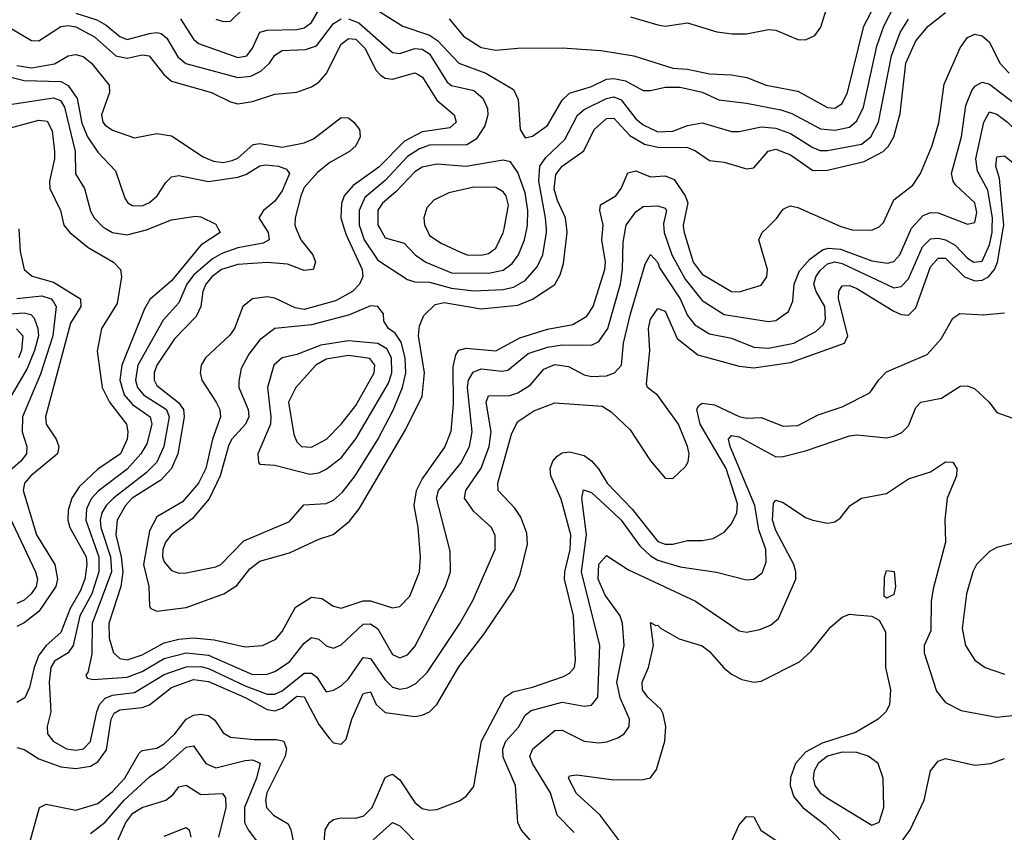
# Model space of a CAD drawing. Header units: inches. Extents: x 884549 to 1028252, y 526810 to 653624.
# Tile 209 of 256: x 945258 to 947930, y 578363 to 580568. Entities that reach past the tile are written whole.
import ezdxf

# ---------------------------------------------------------------- set-up
doc = ezdxf.new("R2010")
doc.units = ezdxf.units.IN
doc.header["$MEASUREMENT"] = 0
doc.layers.add('A9547', color=7, linetype='Continuous')
doc.layers.add('A9548', color=7, linetype='Continuous')

msp = doc.modelspace()

# ---------------------------------------------------------------- linework, layer by layer
at = {"layer": 'A9547', "color": 5}
for points, elevation in [([(945385.9, 580000), (945393.7, 579990), (945443.6, 579950), (945512.4, 579910), (945531.3, 579890), (945534.5, 579870), (945522.4, 579797.6), (945479.9, 579730), (945468.5, 579668.5), (945482, 579570), (945501.8, 579530), (945547.7, 579470), (945551.9, 579450), (945550.1, 579430.1), (945531.4, 579390), (945470, 579348.5), (945419.5, 579300.5), (945399.7, 579270), (945390, 579236.9), (945389.1, 579210), (945394.2, 579190), (945438, 579110), (945440.7, 579090), (945435.2, 579050), (945422.4, 579017.6), (945395.1, 578970), (945370, 578905.3), (945330, 578869.9), (945310, 578844.1), (945296.9, 578810), (945284.3, 578755.7), (945271.7, 578728.3), (945250, 578715.5)], 2420), ([(945250, 578593.2), (945270, 578588), (945310, 578562.5), (945370, 578540.9), (945410, 578535.9), (945450, 578542.6), (945470, 578554.2), (945493.3, 578586.7), (945505.9, 578670), (945514, 578686), (945530, 578695.6), (945590, 578701.5), (945610, 578708.9), (945670, 578755.9), (945730, 578777.4), (945770, 578772.2), (945870, 578728.4), (945930, 578696.4), (945950, 578693), (945970, 578700.1), (946010, 578732), (946030, 578730.8), (946070, 578655.7), (946098.2, 578618.2), (946110, 578605.8), (946130, 578601.8), (946143.9, 578616.1), (946159, 578670), (946190, 578739.8), (946210, 578743.9), (946225.1, 578710), (946250, 578688.1), (946330, 578677.6), (946350, 578680.6), (946369.9, 578690.1), (946390, 578710.1), (946450, 578811.9), (946518.3, 578901.7), (946598.7, 579021.3), (946616.2, 579063.8), (946635.6, 579144.4), (946634.3, 579174.3), (946618.1, 579218.1), (946602.1, 579242.1), (946556.5, 579290), (946555.5, 579310), (946593.9, 579446.1), (946610, 579478), (946653.5, 579506.5), (946710, 579528.6), (946838.8, 579518.8), (946863.5, 579503.5), (946914.6, 579454.6), (946970, 579371.3), (947010, 579323.9), (947030, 579323.2), (947064.4, 579355.6), (947071.9, 579368.1), (947074.4, 579390), (947070.5, 579410), (947046, 579470), (946990, 579548.5), (946961.3, 579570), (946958.8, 579578.8), (946968.3, 579670), (946964.4, 579730), (946970, 579755), (946990, 579784.3), (947010, 579776.8), (947042.5, 579702.5), (947098.6, 579658.6), (947210, 579627.9), (947250, 579622.8), (947350, 579637.8), (947496.1, 579690), (947505.7, 579710), (947480.2, 579810), (947481.2, 579830), (947490, 579845.8), (947510, 579846.2), (947530, 579838.5), (947630, 579776.8), (947650, 579768.2), (947670, 579766.2), (947690, 579786.4), (947730, 579897.3), (947750, 579920.8), (947770, 579920.7), (947822.3, 579870), (947850, 579859), (947870, 579861.1), (947887, 579870), (947903.3, 579890), (947911.6, 579910), (947927, 580000)], 2420), ([(945255.9, 580000), (945259, 579939), (945270.1, 579890), (945292.1, 579872.1), (945350, 579855.2), (945422.8, 579810), (945424.1, 579790), (945395.6, 579744.4), (945328.2, 579490), (945330.1, 579470), (945357, 579430), (945364.5, 579410), (945360.3, 579390), (945288.7, 579330), (945271.2, 579310), (945267.4, 579290), (945303.7, 579170), (945353.5, 579090), (945361.1, 579050), (945356.5, 579030), (945310, 578962.2), (945270, 578931), (945250, 578921.2)], 2380), ([(945796.9, 580000), (945802.4, 579990), (945750, 579956.2), (945670, 579858.8), (945611.5, 579808.5), (945596.7, 579783.3), (945534.8, 579630), (945529.4, 579590), (945541.7, 579550), (945564.1, 579524.1), (945612.3, 579490), (945616.3, 579470), (945602.7, 579417.3), (945587.2, 579390), (945550, 579347.9), (945471, 579289), (945452.3, 579267.7), (945439.4, 579240.6), (945437.5, 579210), (945472.6, 579110), (945472.8, 579070), (945454, 579010), (945421.3, 578950), (945402.8, 578870), (945389.6, 578850.4), (945352.8, 578827.2), (945342.3, 578810), (945338, 578770), (945342.9, 578690), (945332.3, 578650), (945333.9, 578630), (945348.5, 578610), (945385, 578590), (945410, 578586.2), (945431, 578590), (945450, 578609.6), (945467, 578690), (945474.9, 578710), (945490, 578726.6), (945510, 578735.4), (945570, 578742.6), (945650, 578791.1), (945710, 578811.6), (945750, 578813.1), (945770, 578807.3), (945870, 578760.3), (945930, 578738.3), (945950, 578738.1), (945970, 578746.7), (946030, 578794.9), (946050, 578795), (946064.1, 578784.1), (946090, 578744.5), (946110, 578748.3), (946130, 578760.1), (946150, 578779.1), (946190, 578837.4), (946210, 578834.8), (946250, 578776.7), (946270, 578756.7), (946290, 578751.2), (946310, 578754.9), (946333.2, 578766.8), (946363.4, 578796.6), (946452.8, 578930), (946487.6, 578992.4), (946547.9, 579130), (946548.6, 579168.6), (946538.5, 579190), (946490, 579233.4), (946465.5, 579270), (946468.7, 579290), (946510, 579351.2), (946531.7, 579410), (946537, 579450), (946523.6, 579530), (946530, 579547.2), (946587.8, 579547.8), (946610, 579555.1), (946643.7, 579576.3), (946680.2, 579619.8), (946710, 579632.1), (946747, 579627), (946790, 579604.5), (946810, 579599.6), (946850, 579601.8), (946871.8, 579610), (946891.3, 579630), (946896.5, 579690), (946915.5, 579770), (946955.7, 579904.3), (946970, 579930.2), (946990, 579909.1), (946994.5, 579894.5), (947050, 579810.1), (947070, 579765), (947090, 579739.6), (947130, 579715.3), (947190, 579703.9), (947250, 579679), (947290, 579676.2), (947358.5, 579690), (947418.4, 579721.6), (947439.2, 579740.8), (947444.9, 579755.1), (947442.7, 579790), (947419.3, 579830), (947412.8, 579850), (947418.3, 579870), (947430, 579887.6), (947450, 579904.9), (947470, 579910.9), (947490, 579906.6), (947630, 579840.1), (947650, 579844.2), (947670, 579864.5), (947708.2, 579951.8), (947730, 579973.5), (947750, 579975.4), (947770.6, 579970.6), (947796.4, 579956.4), (947830, 579920.6), (947846.8, 579910), (947870, 579912.9), (947890, 579956.8), (947896.9, 579990), (947897.2, 580000)], 2440), ([(945925.8, 580000), (945931.9, 579990), (945935.1, 579970), (945918.8, 579961.2), (945850, 579948.6), (945806.6, 579933.4), (945781, 579919), (945730, 579874.6), (945711.7, 579850), (945690, 579799.6), (945647.5, 579752.5), (945578.5, 579630), (945572.2, 579590), (945578.2, 579570), (945593.6, 579550), (945656.1, 579510), (945663.7, 579490), (945648.9, 579410), (945630, 579367.6), (945601.6, 579338.4), (945512.8, 579270), (945492.7, 579250), (945480.6, 579230), (945476.6, 579210), (945478.6, 579190), (945504.4, 579110), (945507.6, 579070), (945454.8, 578930), (945453.5, 578846.5), (945443.1, 578796.9), (945437.4, 578790), (945441.6, 578781.6), (945457.5, 578777.5), (945550, 578784.4), (945590, 578799.7), (945650, 578834.7), (945710, 578850), (945770, 578843.6), (945890, 578791), (945930, 578791.9), (945950, 578799.1), (945990, 578825.6), (946030, 578876), (946050, 578891.3), (946070, 578887), (946090, 578868.9), (946110, 578862.3), (946130, 578871.6), (946190, 578927.4), (946210, 578928.3), (946230, 578915.1), (946270, 578845.6), (946290, 578836.6), (946310, 578844.5), (946330, 578867.6), (946341.9, 578890), (946413.5, 579030), (946426.9, 579070), (946426, 579126), (946389, 579270), (946394.3, 579290), (946455.3, 579364.7), (946478.4, 579410), (946485.6, 579450), (946473.3, 579570), (946476.3, 579590), (946488.9, 579611.1), (946510, 579620.2), (946566.2, 579613.8), (946582.7, 579617.3), (946638.2, 579661.8), (946690, 579679.6), (946730, 579685.2), (946810, 579685.1), (946830, 579694.6), (946853.9, 579730), (946888.5, 579851.5), (946894, 579890), (946895.7, 579964.3), (946902.3, 580000)], 2460), ([(945492.7, 580000), (945510, 579990.1), (945550, 579984.3), (945602.5, 579997.5), (945608.8, 580000)], 2440), ([(946008.6, 580000), (946020.8, 579970), (946053.4, 579930), (946061.1, 579910), (946054, 579890), (946030, 579887), (945984.5, 579904.5), (945930, 579908.6), (945850, 579903.9), (945805.6, 579890), (945779.2, 579870), (945762.9, 579850), (945755.2, 579830), (945749.8, 579790), (945737.1, 579762.9), (945678.1, 579701.9), (945629.8, 579630), (945623.2, 579610), (945622.8, 579590), (945630, 579575.3), (945689.2, 579529.2), (945702.2, 579510), (945704.1, 579490), (945687.6, 579390), (945669.6, 579350), (945641.5, 579318.5), (945563.1, 579270), (945544.9, 579250), (945522.9, 579210), (945519.3, 579170), (945533.7, 579110), (945538, 579070), (945532.6, 579030), (945500.3, 578930), (945501.2, 578890), (945512.5, 578850), (945530, 578834.6), (945550, 578831.4), (945590, 578844.8), (945650, 578877.5), (945690, 578887.4), (945730, 578890.7), (945785.5, 578885.5), (945870, 578866.1), (945916.9, 578870), (945953.1, 578886.9), (945970, 578907.9), (946006.3, 578973.7), (946050, 579001.4), (946077.6, 578997.6), (946110, 578976.6), (946130, 578971.6), (946190, 578990.8), (946210, 578991.2), (946270, 578971.7), (946290, 578975.5), (946316.6, 579003.4), (946343.3, 579070), (946345.8, 579110), (946339.8, 579190), (946328.7, 579250), (946335, 579290), (946350, 579321.3), (946411.7, 579408.3), (946428.7, 579451.3), (946435.1, 579524.9), (946434.1, 579625.9), (946441.5, 579658.5), (946450, 579670.7), (946470, 579676.2), (946550.4, 579669.6), (946615, 579705), (946690, 579727.9), (946759, 579741), (946797, 579763), (946814.5, 579790), (946845.8, 579890), (946847.4, 579910), (946837.9, 579970), (946840.7, 580000)], 2480), ([(946139, 580000), (946143.9, 579983.9), (946187.3, 579890), (946189.3, 579870.7), (946180.1, 579850), (946160.9, 579830), (946115.1, 579804.9), (946030, 579781.7), (946005.6, 579785.6), (945950, 579812.6), (945930, 579815.8), (945889.4, 579810), (945863.8, 579790), (945840.6, 579730), (945828.1, 579711.9), (945762.2, 579650), (945750.8, 579630), (945747.4, 579610), (945752.3, 579590), (945791.5, 579530), (945801.3, 579510), (945803.1, 579490), (945781.6, 579430), (945763.3, 579350), (945743.1, 579310), (945699.9, 579260.1), (945630, 579219.2), (945610, 579181), (945594.4, 579090), (945608.6, 579030), (945610, 578976.9), (945613.9, 578970), (945630, 578963.4), (945710, 578973.3), (945811.8, 579010), (945847.2, 579032.8), (945882.5, 579077.5), (945910, 579098.9), (945990, 579121.7), (946070, 579158.3), (946109.1, 579170.9), (946152.9, 579207.1), (946178.9, 579241.1), (946304.7, 579455.3), (946350, 579546.5), (946356.7, 579610), (946340.3, 579710), (946342.9, 579737.1), (946354.8, 579765.2), (946385.1, 579794.9), (946410, 579800.8), (946510, 579783), (946610, 579793.4), (946650, 579809.5), (946710.4, 579849.6), (946724.9, 579875.1), (946733.8, 579906.2), (946744, 579990), (946742.8, 580000)], 2520), ([(946182.9, 580000), (946193.2, 579970), (946230, 579914.9), (946310, 579862.9), (946330, 579856.1), (946370, 579855.4), (946430, 579839.3), (946490, 579832.2), (946570, 579836.1), (946598.1, 579841.9), (946630, 579860.4), (946662.6, 579897.4), (946677.9, 579930), (946687.8, 579990), (946687.2, 580000)], 2540), ([(946236, 580000), (946250, 579976.2), (946301, 579961), (946331.4, 579930), (946360.1, 579910), (946430, 579881.2), (946530, 579879.6), (946570, 579887.8), (946594, 579906), (946611.3, 579930), (946627.7, 579970), (946634, 580000)], 2560), ([(946361.7, 580000), (946370, 579982.6), (946401.6, 579961.6), (946455.7, 579935.7), (946472.7, 579930), (946510, 579928.4), (946530, 579933.3), (946550, 579947.9), (946570.4, 579989.6), (946572.4, 580000)], 2580), ([(947006.4, 580000), (947007, 579990), (947028.1, 579930), (947064.1, 579864.1), (947110, 579805.6), (947170, 579768.3), (947290, 579748.7), (947310, 579751.5), (947343.9, 579776.1), (947355.9, 579804.1), (947360.1, 579850), (947373.9, 579886.1), (947402.3, 579917.7), (947436.4, 579943.6), (947452.1, 579947.9), (947485.5, 579945.5), (947570, 579913.3), (947612.7, 579907.3), (947630, 579911.6), (947646.8, 579930), (947677.5, 580000)], 2460), ([(947059.5, 580000), (947060.9, 579990), (947085.3, 579910), (947110, 579876.9), (947190, 579830.7), (947210, 579829.2), (947270, 579847.5), (947285.2, 579870), (947287, 579890), (947263.7, 579970), (947273.2, 579990), (947283.4, 580000)], 2480), ([(947508, 580000), (947517.3, 579997.3), (947570, 579996.8), (947577.5, 580000)], 2480), ([(945250, 579811.3), (945318.4, 579818.4), (945343.1, 579810), (945350, 579801.9), (945356.7, 579790), (945347.7, 579710), (945314.3, 579605.7), (945265.7, 579490), (945264.5, 579450), (945277.2, 579410), (945276.5, 579390), (945261.1, 579370), (945215.8, 579330)], 2360), ([(945230, 579769.8), (945270, 579772.1), (945288.1, 579768.1), (945297.5, 579757.5), (945307.5, 579730), (945309.1, 579710), (945298.6, 579670), (945278.6, 579621.4), (945213.3, 579510)], 2340), ([(946082.1, 578310), (946087.3, 578370), (946098.9, 578390), (946110, 578397.8), (946130, 578402.3), (946170, 578401.1), (946192.2, 578407.8), (946214.2, 578430), (946250, 578512.2), (946262.1, 578517.9), (946270, 578520.4), (946290, 578505.7), (946330, 578443.7), (946350, 578427.4), (946370, 578422.8), (946390, 578424.6), (946451.2, 578448.8), (946470, 578460.7), (946490, 578487.4), (946510.9, 578610), (946574.8, 578730), (946595.8, 578744.2), (946650, 578756.5), (946733.8, 578786.2), (946750, 578795), (946763.2, 578810), (946765.9, 578830), (946760.5, 578950), (946736.7, 579050), (946737.1, 579070), (946752.1, 579130), (946754, 579170), (946727, 579267), (946699.6, 579330), (946698, 579350), (946704.9, 579370), (946716.1, 579383.9), (946730, 579392.7), (946750, 579395.5), (946790, 579385.1), (946810, 579371.1), (946829.1, 579349.1), (946852.4, 579310), (946920.1, 579240.1), (946990, 579152.1), (947010, 579144.7), (947030, 579144.6), (947070, 579155.2), (947110, 579155.1), (947139.7, 579160.3), (947170, 579177), (947190, 579200.2), (947203.7, 579230), (947206.2, 579253.8), (947175.4, 579350), (947104.4, 579470), (947095.4, 579510), (947100, 579520), (947110, 579526.9), (947143.2, 579523.2), (947210, 579491.1), (947230, 579487), (947270, 579488.2), (947330, 579464.8), (947370, 579467.1), (947424.5, 579495.5), (947490, 579517.4), (947564.6, 579555.4), (947589, 579591), (947610, 579612.4), (947720.9, 579659.1), (947758.5, 579701.5), (947790, 579758.1), (947809.2, 579770.8), (947872.7, 579767.3), (947930, 579772.4)], 2380), ([(945249.1, 579729.1), (945266.5, 579710), (945263.4, 579670), (945254.6, 579650)], 2320), ([(946670, 578311), (946618.7, 578370), (946609.4, 578389.4), (946603.6, 578490), (946570, 578567.3), (946568.9, 578590), (946577, 578610), (946611.3, 578648.7), (946630, 578680.8), (946646.2, 578693.8), (946730, 578716.6), (946790, 578705.6), (946810, 578708), (946827.3, 578730), (946832.6, 578870), (946782.5, 579070), (946796.5, 579170), (946783.9, 579270), (946788.1, 579291.9), (946810, 579285.4), (946869.6, 579230), (946890.5, 579210), (946940.6, 579140.6), (946970, 579113), (946990, 579101.3), (947050, 579083), (947149, 579069), (947230, 579047.8), (947250, 579050.2), (947272.8, 579067.2), (947283.7, 579096.3), (947282.4, 579130), (947264.1, 579184.1), (947252.5, 579250), (947185.7, 579410), (947181.2, 579430), (947190, 579439.5), (947210, 579435.7), (947310, 579381.6), (947330, 579382.6), (947390, 579397.8), (947510, 579439), (947530, 579441.3), (947610, 579433.4), (947630, 579437.7), (947652.2, 579447.8), (947670, 579465.7), (947690, 579515.3), (947703.5, 579530), (947759.2, 579540.8), (947810, 579573.1), (947830, 579574.1), (947850, 579565.9), (947889.1, 579530), (947910, 579502), (947950, 579487.4)], 2360), ([(946762.8, 578362.8), (946716.6, 578410), (946698.3, 578470), (946649.6, 578550), (946642.5, 578570), (946650.4, 578590), (946710, 578639.7), (946730, 578640.5), (946790, 578610.1), (946830, 578606.1), (946851.7, 578608.3), (946881, 578619), (946898.7, 578630), (946912.2, 578650), (946913, 578670), (946887.5, 578727.5), (946878.8, 578770), (946898.2, 578870), (946893.7, 578930), (946887.4, 578950), (946846.4, 579006.4), (946827.9, 579050), (946830, 579090.2), (946850, 579114.2), (946910, 579075.5), (947092.3, 578990), (947210, 578910.1), (947230, 578906.3), (947266.4, 578913.6), (947295.1, 578924.9), (947316.9, 578943.1), (947363.9, 579050), (947364.6, 579070), (947358.7, 579090), (947310, 579181.9), (947301, 579210), (947303.6, 579256.4), (947310, 579264.5), (947330, 579257.6), (947390, 579217.4), (947410, 579209.5), (947450, 579201.8), (947470, 579205.2), (947484.6, 579215.4), (947511.5, 579250), (947542, 579270), (947610, 579282.2), (947670, 579321.8), (947730, 579341.3), (947770, 579367.9), (947790, 579367), (947800.7, 579350), (947800.2, 579330), (947775.2, 579270), (947768.3, 579211.7), (947770.1, 579150), (947736.7, 579023.3), (947731, 578989), (947730.1, 578910), (947712.3, 578870), (947712.8, 578850), (947746.3, 578746.3), (947770, 578715.5), (947813.2, 578693.2), (947910, 578675.9), (947950, 578680.4)], 2340), ([(945215.8, 579250), (945301.3, 579070), (945306.3, 579050), (945302.5, 579030), (945289.6, 579010), (945270, 578992.7), (945250, 578983.9)], 2360), ([(947968.9, 579151.1), (947910, 579136), (947890, 579124.7), (947854.7, 579090), (947844.2, 579070), (947827, 579010), (947815.7, 578915.7), (947825, 578870), (947850, 578830.2), (947878.3, 578810), (947930, 578792.3)], 2360), ([(946892.8, 578330), (946833.5, 578410), (946768.7, 578468.7), (946746.9, 578510), (946750, 578516.1), (946770, 578519.3), (946870, 578505.5), (946950, 578506.2), (946970, 578511), (946986.4, 578533.6), (947008.7, 578610), (947011.6, 578650), (947004.6, 578684.6), (946997.6, 578697.6), (946962.8, 578730), (946948.5, 578750), (946946.8, 578770), (946964.2, 578810), (946977.8, 578870), (946970, 578932.7), (946984.1, 578924.1), (946990, 578925.3), (946997.1, 578917.1), (947048, 578888), (947110, 578868.6), (947130, 578853.9), (947168.9, 578808.9), (947190, 578791.9), (947217.8, 578777.8), (947250, 578770.1), (947270, 578773), (947374.4, 578825.6), (947405.4, 578854.6), (947459.4, 578920.6), (947490, 578947.1), (947510, 578954.6), (947526.7, 578953.3), (947570, 578949.2), (947590, 578939), (947607.4, 578907.4), (947607.5, 578810), (947621, 578750), (947618.6, 578710), (947609.2, 578690.8), (947587.2, 578670), (947526.4, 578633.6), (947435.5, 578604.5), (947390, 578580.4), (947363.1, 578550), (947350, 578512), (947348.8, 578490), (947359, 578459), (947383.4, 578430), (947443.7, 578383.7), (947515.7, 578310)], 2320), ([(945270, 578280.2), (945312.1, 578430), (945330, 578439.7), (945410, 578423.3), (945470, 578441.6), (945510, 578474.2), (945543, 578510), (945581.9, 578578.1), (945590, 578584.8), (945630, 578591.1), (945650, 578603.5), (945678.7, 578630), (945709.8, 578670.2), (945730, 578680.6), (945750, 578683.9), (945770, 578679.9), (945787.4, 578667.4), (945810, 578632.6), (945830, 578621), (945894.6, 578614.6), (945954.8, 578614.8), (945975, 578610), (945982.2, 578590), (945978.3, 578570), (945928.9, 578470), (945925.3, 578450), (945927.7, 578430), (945946.7, 578410), (945986.5, 578386.5), (945994.2, 578370), (946010, 578291.6)], 2380), ([(945450, 578360.1), (945490, 578390.4), (945542, 578450), (945610, 578513.7), (945650, 578540.9), (945710, 578593.8), (945730, 578597.9), (945762.8, 578550), (945790, 578538.3), (945870, 578557.7), (945890, 578559.6), (945911, 578551), (945901, 578510), (945868.5, 578430), (945868.3, 578390), (945878.3, 578370), (945935.1, 578295.1)], 2360), ([(947639.4, 578320.6), (947674.6, 578370), (947712.8, 578450), (947730, 578530.3), (947750, 578556.3), (947770, 578563), (947850, 578545.2), (947893, 578550), (947930, 578563.6)], 2320), ([(945522.8, 578337.2), (945546.4, 578390), (945565.3, 578414.7), (945590, 578430.1), (945655, 578450), (945674.7, 578465.3), (945690, 578486.4), (945710, 578490.9), (945750, 578466.1), (945808.8, 578468.8), (945816.7, 578456.7), (945817.3, 578430), (945797.5, 578350)], 2340), ([(947190, 578336.9), (947210, 578383.1), (947230, 578406.3), (947250, 578404.9), (947268.9, 578368.9), (947330, 578328.5)], 2280), ([(945650, 578352.9), (945710, 578375.9), (945717.5, 578370), (945722.4, 578350)], 2320), ([(946217.1, 578342.9), (946270, 578389.4), (946290, 578380.8), (946344.7, 578324.7)], 2360)]:
    msp.add_lwpolyline(points, dxfattribs=dict(at, elevation=elevation))
for points, elevation in [([(946210, 579791.4), (946153, 579767), (946050, 579740.1), (945950, 579729.9), (945910, 579699.4), (945879.8, 579660.2), (945858.9, 579621.1), (945852.7, 579587.3), (945852.9, 579570), (945878.3, 579510), (945880.2, 579490), (945870.8, 579470), (945834, 579430), (945825.5, 579414.5), (945802.4, 579330), (945772.2, 579267.8), (945726.4, 579213.6), (945669.2, 579170), (945653.4, 579150), (945646.2, 579130), (945645.4, 579110), (945650, 579096.5), (945670, 579073.1), (945690, 579066.4), (945710, 579066.7), (945790, 579083), (945804, 579090), (945865.9, 579154.1), (945990, 579206.2), (946028.7, 579251.3), (946090, 579255.1), (946110, 579263.9), (946134.2, 579285.8), (946168.3, 579330), (946230, 579428.6), (946271.7, 579508.3), (946297.1, 579570), (946306.1, 579610), (946304.3, 579650), (946293.2, 579693.2), (946277.2, 579717.2), (946258.5, 579730), (946246.6, 579750), (946245.1, 579770), (946230, 579789.7)], 2540), ([(946150, 579696.5), (946075.6, 579684.4), (946010, 579659.4), (945970.1, 579649.9), (945947.3, 579630), (945930.5, 579569.5), (945939.9, 579490), (945938.3, 579470), (945903.9, 579390), (945906.3, 579366.3), (945910, 579361.6), (945950, 579359.2), (946045.7, 579334.3), (946070, 579338), (946090, 579348.6), (946130, 579379.4), (946170, 579430.6), (946258.5, 579581.5), (946267.5, 579610), (946267.1, 579650), (946254.6, 579674.6), (946230, 579689)], 2560), ([(946150, 579657), (946090, 579646.8), (946061.3, 579630), (946007.4, 579570), (945987.7, 579530), (946002.3, 579442.3), (946010, 579422.7), (946023.2, 579410), (946050, 579407.8), (946090.4, 579430), (946130, 579470.5), (946170, 579520.8), (946219.6, 579610), (946222.2, 579630), (946208.6, 579648.6)], 2580), ([(947610, 578998), (947603.5, 579003.5), (947605.1, 579054.9), (947610, 579073.1), (947630.9, 579070.9), (947634.8, 579030), (947630, 579007.8)], 2320), ([(947490, 578580.7), (947450, 578569.6), (947425.1, 578550), (947414, 578530), (947410.9, 578510), (947415.3, 578490), (947430.1, 578470), (947450, 578456), (947570, 578382.8), (947590, 578390.4), (947602.9, 578430), (947601, 578510), (947587.5, 578550), (947560.9, 578570), (947530, 578579.2)], 2340)]:
    msp.add_lwpolyline(points, close=True, dxfattribs=dict(at, elevation=elevation))
at = {"layer": 'A9548', "color": 5}
for points, elevation in [([(946423.2, 580570), (946462.6, 580522.6), (946510, 580492.3), (946550, 580484.8), (946610, 580490), (946730, 580491), (946836.1, 580483.9), (946924.2, 580470), (947030, 580436.6), (947070, 580433.5), (947130, 580420.7), (947190, 580418.5), (947231.1, 580411.1), (947284, 580390), (947370, 580373.5), (947450, 580329.4), (947470, 580327.5), (947490, 580340.4), (947504.5, 580370), (947548.6, 580550), (947600.3, 580650)], 2580), ([(945694.1, 580570), (945730, 580514.6), (945743.3, 580503.3), (945850, 580464.8), (945874.6, 580470), (945889.5, 580490), (945910, 580533.6), (945930, 580539), (946010, 580541.4), (946030, 580545.6), (946050, 580560.1), (946078.6, 580610)], 2560), ([(945790, 580569.1), (945810, 580562.9), (945830, 580564.1), (945863.9, 580596.1)], 2580), ([(946230, 580592.3), (946297.5, 580550), (946370, 580525.6), (946391.5, 580511.5), (946450, 580450.1), (946522.6, 580422.6), (946598.2, 580378.2), (946611.1, 580351.1), (946616.3, 580270), (946630, 580247.1), (946650, 580251.7), (946690, 580281), (946730.4, 580349.6), (946750, 580367.9), (946810, 580386.2), (946850, 580406.2), (946870, 580408.1), (946902, 580402), (946950, 580375.9), (946970, 580375.8), (947010, 580385), (947050, 580384.7), (947110, 580370.8), (947155.3, 580350), (947230, 580341.6), (947323.5, 580323.5), (947353.2, 580313.2), (947431.3, 580271.3), (947470, 580268), (947510, 580276.4), (947530, 580293.2), (947547.4, 580330), (947584, 580496), (947602.8, 580550), (947630, 580602.5)], 2560), ([(946915.6, 580575.6), (946990, 580554.1), (947010, 580550.1), (947070, 580558.9), (947150, 580534.4), (947191.1, 580528.9), (947230, 580529.2), (947290, 580540.8), (947310, 580539.2), (947370, 580514.2), (947390, 580512.8), (947415.3, 580524.7), (947432.3, 580547.7), (947450.7, 580609.3)], 2620), ([(945410, 580585), (945467.2, 580567.2), (945492.7, 580552.7), (945530, 580521.9), (945550, 580513.6), (945610.4, 580530.4), (945630, 580533.3), (945642.2, 580530), (945657.4, 580517.4), (945686.8, 580466.8), (945709, 580449), (945850, 580411), (945885.3, 580414.7), (945912.2, 580427.8), (945935.6, 580450), (945950, 580471.8), (945970, 580484.3), (946033.4, 580486.6), (946063.6, 580496.4), (946110, 580557), (946130.3, 580569.7)], 2540), ([(946150, 580569.7), (946178.8, 580558.8), (946270, 580478.4), (946290, 580476.2), (946330, 580489.4), (946350, 580487.9), (946370, 580475.5), (946418.1, 580398.1), (946430, 580388.7), (946490, 580375.5), (946514.5, 580354.5), (946527.1, 580327.1), (946528, 580310), (946520.7, 580279.3), (946496.8, 580243.2), (946471.4, 580228.6), (946370, 580226.9), (946342.8, 580217.2), (946310, 580196.1), (946250, 580131.1), (946194.5, 580085.5), (946179, 580050), (946179.5, 580010), (946182.9, 580000)], 2540), ([(946687.2, 580000), (946685.2, 580030), (946666.9, 580130), (946669.9, 580170), (946685.9, 580194.1), (946737.8, 580242.2), (946771.7, 580308.3), (946790, 580323.8), (946850, 580354.2), (946870, 580358.6), (946890.5, 580350.5), (946930, 580298.7), (946950, 580282.5), (946990, 580263.3), (947030, 580264.8), (947070, 580280.3), (947110, 580287.8), (947190, 580264.2), (947210, 580264), (947270, 580277.3), (947310, 580273.5), (947350, 580259.2), (947410, 580220.8), (947430, 580213.2), (947450, 580212.6), (947542.3, 580230), (947567.8, 580250), (947588.8, 580290), (947623.8, 580470), (947646.9, 580533.1), (947670, 580568.9)], 2540), ([(946742.8, 580000), (946739.2, 580030), (946717, 580077), (946708.2, 580108.2), (946712.7, 580147.3), (946730, 580170.1), (946788.5, 580211.5), (946816.6, 580270), (946850, 580299.9), (946870, 580300.8), (946913.8, 580253.8), (946953.5, 580230), (946990, 580221.4), (947070, 580220.8), (947091.9, 580211.9), (947130, 580186.1), (947170, 580180.8), (947230, 580163.2), (947250, 580165.5), (947288.7, 580211.3), (947310, 580216.3), (947350, 580201.4), (947410, 580158.8), (947450, 580159.1), (947550, 580183.2), (947601.6, 580210), (947615.8, 580224.2), (947630.2, 580249.8), (947647.2, 580312.8), (947662.8, 580450), (947689.4, 580510), (947723.5, 580550), (947770, 580586.9)], 2520), ([(945230, 580546.8), (945290, 580511.4), (945310, 580510.3), (945370, 580549.1), (945390, 580551.9), (945410, 580548.5), (945461.5, 580521.5), (945518.7, 580470), (945550, 580463.6), (945590, 580471.9), (945609.5, 580469.5), (945650, 580417.8), (945670, 580400.9), (945778.5, 580370), (945830, 580344.6), (945850, 580339.8), (945890, 580346.1), (945950, 580365.2), (946010, 580371.1), (946050, 580385.4), (946070, 580398.6), (946090, 580420.4), (946130, 580501.1), (946150, 580516.6), (946170, 580514.7), (946194.2, 580490), (946225.6, 580430), (946236.9, 580416.9), (946250, 580408.8), (946270, 580406.2), (946330, 580423.3), (946339.4, 580419.4), (946351.5, 580411.5), (946389.6, 580349.6), (946437, 580310), (946442.8, 580290), (946425.3, 580274.7), (946350, 580263.7), (946301.9, 580238.1), (946232.6, 580167.4), (946162.6, 580117.4), (946138.7, 580090), (946131.2, 580068.8), (946129.8, 580030), (946139, 580000)], 2520), ([(947577.5, 580000), (947590, 580005.3), (947602.4, 580017.6), (947630, 580078.8), (947681.4, 580118.6), (947702.8, 580150), (947734, 580226), (947752.1, 580287.9), (947767.1, 580392.9), (947810, 580491.7), (947830, 580519), (947850, 580528.5), (947870, 580523.6), (947890, 580506.3), (947917.4, 580450), (947942.7, 580422.7)], 2480), ([(945250, 580443.6), (945290, 580436.9), (945352.5, 580447.5), (945390, 580470), (945410, 580473.5), (945430, 580467.5), (945452.5, 580450), (945500.5, 580390), (945502.2, 580370), (945479.9, 580310), (945483.6, 580290), (945490, 580281.6), (945510, 580267.9), (945570, 580247.5), (945630, 580259), (945670, 580252.9), (945756, 580196), (945784, 580184), (945810, 580180.6), (945834.7, 580185.3), (945850, 580192.4), (945891.2, 580228.8), (945910, 580231.5), (945970, 580222.2), (946030, 580233.6), (946055.2, 580244.8), (946130, 580302), (946150, 580301.2), (946164.4, 580290), (946180.4, 580270), (946181.3, 580261.3), (946182.1, 580250), (946170, 580225.8), (946153, 580210), (946099.6, 580180.4), (946066.5, 580153.5), (946030, 580112.2), (946021, 580090), (946005.3, 580030), (946004.6, 580010), (946008.6, 580000)], 2480), ([(945210, 580417.7), (945270, 580403), (945370, 580399.9), (945390, 580389.4), (945414.1, 580354.1), (945427, 580287), (945442.1, 580250), (945470, 580208.6), (945517.7, 580157.7), (945543.2, 580083.2), (945551.2, 580071.2), (945563.7, 580063.7), (945590, 580062.9), (945610, 580071.4), (945631.3, 580090), (945654.2, 580125.8), (945670, 580141.7), (945690, 580144.8), (945770, 580128.7), (945850, 580140.2), (945871.9, 580148.1), (945910, 580171.1), (945926, 580174), (945960.4, 580170), (945981.9, 580161.9), (945990.6, 580150), (945970, 580103.4), (945950, 580075), (945920.1, 580050), (945907.4, 580030), (945925.8, 580000)], 2460), ([(947677.5, 580000), (947678.3, 580001.7), (947710, 580036.7), (947730, 580044.5), (947750, 580043.4), (947830, 580012.8), (947850, 580017.5), (947855.6, 580044.4), (947850, 580070.5), (947798.6, 580118.6), (947790.9, 580130), (947786.7, 580150), (947813.9, 580250), (947825.1, 580334.9), (947842.7, 580377.3), (947851.6, 580388.4), (947870, 580398), (947890, 580392.5), (947970, 580331)], 2460), ([(945171.9, 580328.1), (945350, 580356), (945368.7, 580348.7), (945379.3, 580330), (945408.8, 580210), (945409.7, 580149.7), (945434, 580110), (945450, 580047.8), (945460.1, 580030), (945484.6, 580004.6), (945492.7, 580000)], 2440), ([(945210, 580267.6), (945310, 580295), (945332.8, 580292.8), (945345.8, 580265.8), (945352.9, 580210), (945352.8, 580190), (945338.9, 580130), (945340.1, 580110), (945368.6, 580050), (945378, 580010), (945385.9, 580000)], 2420), ([(947897.2, 580000), (947898.1, 580030), (947885, 580105), (947856.9, 580156.9), (947852.7, 580190), (947874.2, 580290), (947890, 580317.5), (947910, 580311.1), (947938.8, 580290), (948010, 580217.6), (948030, 580214.2), (948050, 580225.6), (948090, 580269.1), (948110, 580272.6), (948120.3, 580260.3), (948150, 580191.3), (948153.9, 580153.9), (948150.2, 580130), (948112.7, 580012.7), (948110.4, 580000)], 2440), ([(947927, 580000), (947928.7, 580010), (947916.4, 580136.4), (947906.8, 580170), (947910, 580195.5), (947930, 580198), (947990, 580150.5), (948010, 580145.9), (948048, 580148), (948057.1, 580137.1), (948078.4, 580058.4), (948073.4, 580000)], 2420), ([(946634, 580000), (946636.1, 580010), (946636.6, 580050), (946630, 580097.7), (946610, 580152.9), (946590, 580181.8), (946570, 580186.3), (946469.3, 580169.3), (946390, 580176), (946350, 580167.4), (946330, 580154.6), (946279, 580101), (946242.4, 580070), (946230, 580050.5), (946230.1, 580010), (946236, 580000)], 2560), ([(946840.7, 580000), (946841.6, 580010), (946832.2, 580050), (946834.3, 580065.7), (946875.3, 580090), (946890, 580110), (946908.2, 580151.8), (946930, 580157.2), (946970, 580141.7), (947010, 580143.9), (947033.8, 580133.8), (947064.3, 580090), (947070.9, 580070.9), (947058.1, 580010), (947059.5, 580000)], 2480), ([(946572.4, 580000), (946584.8, 580064.8), (946578.3, 580090), (946570, 580101.1), (946550, 580112.4), (946490, 580113), (946422.3, 580097.7), (946381.7, 580078.3), (946362.9, 580057.1), (946355.1, 580030), (946356.9, 580010), (946361.7, 580000)], 2580), ([(946902.3, 580000), (946904.1, 580010), (946930, 580046.8), (946950, 580061), (946990, 580063.1), (947010, 580056), (947013.1, 580050), (947005.5, 580014.5), (947006.4, 580000)], 2460), ([(947283.4, 580000), (947312, 580028), (947330, 580053.8), (947340.5, 580059.5), (947350, 580063), (947370, 580058.2), (947486.2, 580006.2), (947508, 580000)], 2480), ([(945608.8, 580000), (945670, 580024.3), (945734.9, 580034.9), (945750, 580032.4), (945790, 580012.7), (945796.9, 580000)], 2440)]:
    msp.add_lwpolyline(points, dxfattribs=dict(at, elevation=elevation))

doc.saveas('drawing.dxf')
